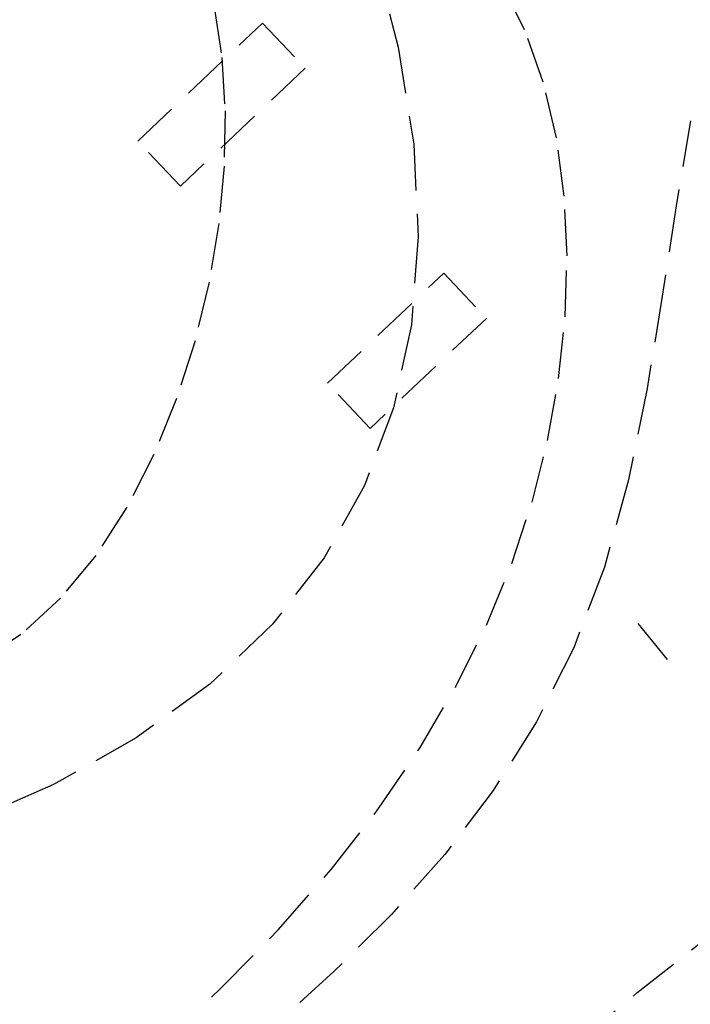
# Model space of a CAD drawing. Header units: metres. Extents: x 104098 to 104607, y 427853 to 428230.
# Tile 124 of 147: x 104271.57 to 104275.18, y 428142.89 to 428148.19. Entities that reach past the tile are written whole.
import ezdxf

# ---------------------------------------------------------------- set-up
doc = ezdxf.new("R2010")
doc.units = ezdxf.units.M
doc.linetypes.add('DASHED2', pattern=[0.375, 0.25, -0.125])

# ---------------------------------------------------------------- blocks, each defined once
blk = doc.blocks.new('school2')
at = {"color": 252, "linetype": 'DASHED2'}
for p, q in [((108004.665, 456625.026), (108004.507, 456624.8)), ((108003.8696, 456624.7837), (108004.7938, 456624.7837)), ((108003.8696, 456624.4494), (108003.8696, 456624.7837)), ((108004.507, 456624.8), (108004.3231, 456624.5794)), ((108004.7938, 456624.7837), (108004.7938, 456624.4494)), ((108005.5041, 456624.6789), (108005.2343, 456624.1874)), ((108004.3231, 456624.5794), (108004.1144, 456624.366)), ((108004.7938, 456624.4494), (108003.8696, 456624.4494)), ((108004.1144, 456624.366), (108003.8821, 456624.1617)), ((108005.2343, 456624.1874), (108004.9373, 456623.7512)), ((108003.8821, 456624.1617), (108003.6279, 456623.9689)), ((108005.7937, 456623.7888), (108005.879, 456624.0706)), ((108003.6279, 456623.9689), (108003.3556, 456623.7915)), ((108003.3556, 456623.7915), (108003.0697, 456623.6336)), ((108004.9373, 456623.7512), (108004.6125, 456623.373)), ((108005.6723, 456623.514), (108005.7937, 456623.7888)), ((108003.0697, 456623.6336), (108002.7745, 456623.4996)), ((108002.7745, 456623.4996), (108002.4744, 456623.3936)), ((108005.518, 456623.2478), (108005.6723, 456623.514)), ((108002.4744, 456623.3936), (108002.1738, 456623.3201)), ((108001.5886, 456623.2872), (108001.3121, 456623.3345)), ((108004.6125, 456623.373), (108004.261, 456623.0542)), ((108001.8771, 456623.2832), (108001.5886, 456623.2872)), ((108002.1738, 456623.3201), (108001.8771, 456623.2832)), ((108005.3341, 456622.9917), (108005.518, 456623.2478)), ((108003.7156, 456623.136), (108004.5773, 456623.136)), ((108003.7156, 456622.8017), (108003.7156, 456623.136)), ((108004.5773, 456623.136), (108004.5773, 456622.8017)), ((108004.261, 456623.0542), (108003.8839, 456622.7959)), ((108005.1238, 456622.7472), (108005.3341, 456622.9917)), ((108003.8839, 456622.7959), (108003.4824, 456622.5995)), ((108004.5773, 456622.8017), (108003.7156, 456622.8017)), ((108006.1065, 456622.8186), (108005.7354, 456622.5391)), ((108001.1621, 456622.58), (108000.6672, 456622.758)), ((108004.8903, 456622.5159), (108005.1238, 456622.7472)), ((108001.6575, 456622.4566), (108001.1621, 456622.58)), ((108003.4824, 456622.5995), (108003.0578, 456622.4662)), ((108005.7354, 456622.5391), (108005.3472, 456622.2376)), ((108004.6367, 456622.2992), (108004.8903, 456622.5159)), ((108002.1434, 456622.3941), (108001.6575, 456622.4566)), ((108003.0578, 456622.4662), (108002.611, 456622.3973)), ((108002.611, 456622.3973), (108002.1434, 456622.3941)), ((108004.3656, 456622.0986), (108004.6367, 456622.2992)), ((108005.3472, 456622.2376), (108004.946, 456621.9332)), ((108004.077, 456621.915), (108004.3656, 456622.0986)), ((108003.77, 456621.7494), (108004.077, 456621.915)), ((108004.946, 456621.9332), (108004.5356, 456621.6452)), ((108003.4439, 456621.6026), (108003.77, 456621.7494)), ((108004.5356, 456621.6452), (108004.1197, 456621.3929)), ((108003.098, 456621.4755), (108003.4439, 456621.6026)), ((108002.7315, 456621.369), (108003.098, 456621.4755)), ((108002.3436, 456621.2841), (108002.7315, 456621.369)), ((108004.1197, 456621.3929), (108003.7016, 456621.1914)), ((108001.9336, 456621.2215), (108002.3436, 456621.2841)), ((108001.5027, 456621.1819), (108001.9336, 456621.2215)), ((108000.6189, 456621.1693), (108001.0606, 456621.1648)), ((108001.0606, 456621.1648), (108001.5027, 456621.1819)), ((108003.7016, 456621.1914), (108003.2814, 456621.0392)), ((108004.042, 456621.0497), (108004.0201, 456620.7641)), ((108003.2814, 456621.0392), (108002.8586, 456620.9307)), ((108002.8586, 456620.9307), (108002.4326, 456620.8603)), ((108002.4326, 456620.8603), (108002.0029, 456620.8226)), ((108001.569, 456620.8118), (108001.1302, 456620.8224)), ((108002.0029, 456620.8226), (108001.569, 456620.8118)), ((108001.8982, 456619.6623), (108002.6725, 456619.6082)), ((108002.6725, 456619.6082), (108003.4758, 456619.5365))]:
    blk.add_line(p, q, dxfattribs=at)
for centre, radius, start, end in [((107963.176, 457111.127), 478.5422, 270.128471, 276.228591), ((107963.176, 457111.127), 478.5422, 270.128471, 276.228591), ((107963.176, 457111.1274), 478.6426, 270.128469, 276.227308), ((107963.176, 457111.1274), 480.8926, 270.128469, 276.198617), ((107963.176, 457111.1274), 481.3426, 273.054885, 276.133061), ((107963.176, 457111.1274), 481.3926, 273.054567, 276.132434), ((107963.176, 457111.1274), 481.4426, 273.05425, 276.131808)]:
    blk.add_arc(centre, radius, start, end, dxfattribs=at)

msp = doc.modelspace()

# ---------------------------------------------------------------- block references
at = {"rotation": 43.40342385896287}
msp.add_blockref('school2', (339564.7791, 22181.4821), dxfattribs=at)

doc.saveas('drawing.dxf')
